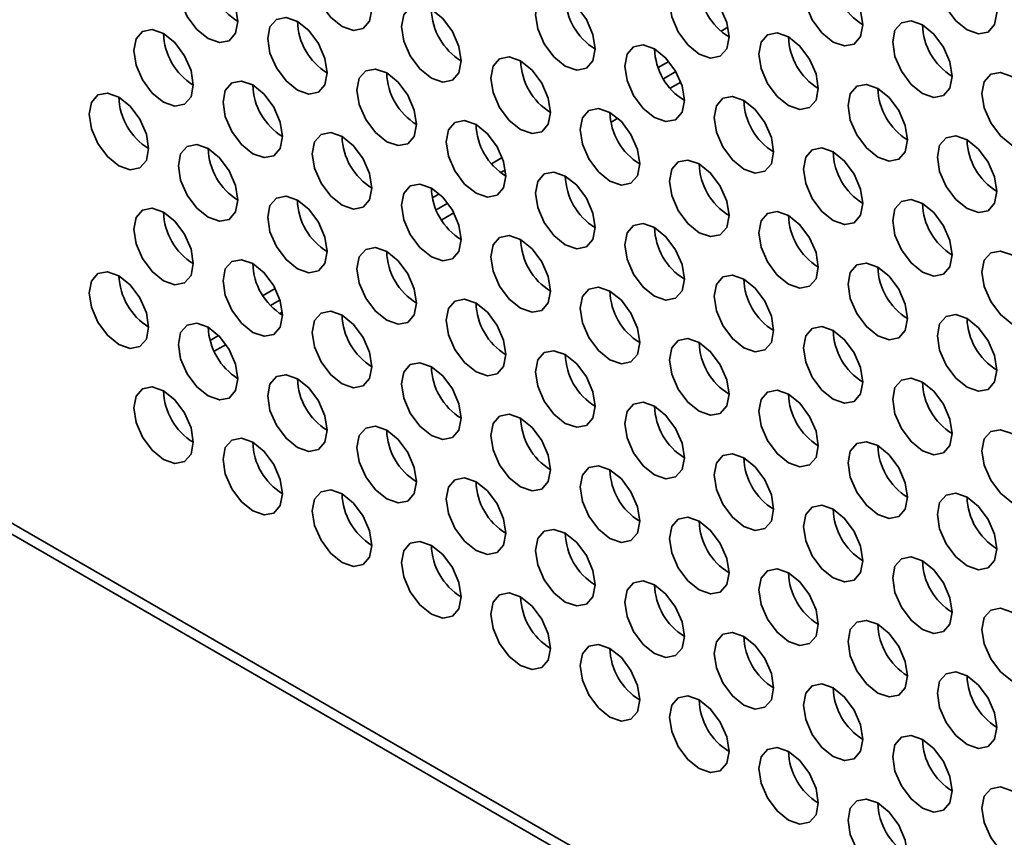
# Model space of a CAD drawing. Header units: millimetres. Extents: x 2 to 1120, y -2 to 861.
# Tile 124 of 226: x 750.44 to 758.23, y 627.9 to 634.38. Entities that reach past the tile are written whole.
import ezdxf

# ---------------------------------------------------------------- set-up
doc = ezdxf.new("R2010")
doc.units = ezdxf.units.MM

msp = doc.modelspace()

# ---------------------------------------------------------------- linework, layer by layer
at = {"color": 8, "linetype": 'Continuous', "lineweight": 35}
for p, q in [((756.0456, 634.3149), (755.9922, 634.2841)), ((755.5779, 634.0449), (755.4936, 633.9962)), ((754.2576, 633.2827), (754.1737, 633.2343)), ((753.7596, 632.9952), (753.7053, 632.9639)), ((752.4608, 632.2454), (752.364, 632.1895)), ((751.9293, 631.9386), (751.929, 631.9384))]:
    msp.add_line(p, q, dxfattribs=at)
at = {"color": 7, "linetype": 'Continuous', "lineweight": 35}
for p, q in [((755.5357, 633.9078), (755.6333, 633.9641)), ((755.5881, 633.833), (755.6719, 633.8813)), ((755.1196, 633.5625), (755.174, 633.5939)), ((754.2463, 633.1634), (754.2827, 633.1844)), ((753.7358, 632.8687), (753.8267, 632.9212)), ((753.7784, 632.7882), (753.8751, 632.8441)), ((753.3432, 632.537), (753.3438, 632.5374)), ((752.4239, 632.1113), (752.4986, 632.1545)), ((752.4962, 632.048), (752.5172, 632.0602)), ((751.9441, 631.8344), (752.0119, 631.8735)), ((751.9763, 631.7479), (752.0707, 631.8024)), ((786.5261, 609.4286), (749.92, 630.5609)), ((750.0434, 630.5777), (786.5261, 609.5167))]:
    msp.add_line(p, q, dxfattribs=at)
at = {"color": 7, "linetype": 'Continuous', "lineweight": 35, "flags": 128}
for points in [[(753.2254, 634.4566), (753.2074, 634.5711), (753.1564, 634.6889), (753.0799, 634.792), (752.9897, 634.8648), (752.8995, 634.8962), (752.823, 634.8813), (752.7719, 634.8225), (752.754, 634.7287), (752.7719, 634.6142), (752.823, 634.4964), (752.8995, 634.3933), (752.9897, 634.3205), (753.0799, 634.2891), (753.1564, 634.304), (753.2074, 634.3628), (753.2254, 634.4566)], [(752.1647, 634.3612), (752.1468, 634.4757), (752.0957, 634.5935), (752.0192, 634.6967), (751.929, 634.7695), (751.8388, 634.8008), (751.7624, 634.786), (751.7113, 634.7271), (751.6933, 634.6333), (751.7113, 634.5188), (751.7624, 634.401), (751.8388, 634.2979), (751.929, 634.2251), (752.0192, 634.1937), (752.0957, 634.2086), (752.1468, 634.2674), (752.1647, 634.3612)], [(758.1751, 634.4298), (758.1572, 634.5443), (758.1061, 634.6621), (758.0296, 634.7653), (757.9394, 634.8381), (757.8492, 634.8694), (757.7728, 634.8546), (757.7217, 634.7958), (757.7037, 634.702), (757.7217, 634.5874), (757.7728, 634.4696), (757.8492, 634.3665), (757.9394, 634.2937), (758.0296, 634.2624), (758.1061, 634.2772), (758.1572, 634.336), (758.1751, 634.4298)], [(757.1145, 634.3345), (757.0965, 634.449), (757.0454, 634.5668), (756.969, 634.6699), (756.8788, 634.7427), (756.7886, 634.7741), (756.7121, 634.7592), (756.661, 634.7004), (756.6431, 634.6066), (756.661, 634.4921), (756.7121, 634.3743), (756.7886, 634.2711), (756.8788, 634.1983), (756.969, 634.167), (757.0454, 634.1819), (757.0965, 634.2407), (757.1145, 634.3345)], [(756.0538, 634.2391), (756.0359, 634.3536), (755.9848, 634.4714), (755.9083, 634.5746), (755.8181, 634.6473), (755.7279, 634.6787), (755.6514, 634.6638), (755.6004, 634.605), (755.5824, 634.5112), (755.6004, 634.3967), (755.6514, 634.2789), (755.7279, 634.1758), (755.8181, 634.103), (755.9083, 634.0716), (755.9848, 634.0865), (756.0359, 634.1453), (756.0538, 634.2391)], [(754.9932, 634.1437), (754.9752, 634.2582), (754.9241, 634.376), (754.8477, 634.4792), (754.7575, 634.552), (754.6673, 634.5833), (754.5908, 634.5685), (754.5397, 634.5097), (754.5217, 634.4159), (754.5397, 634.3014), (754.5908, 634.1836), (754.6673, 634.0804), (754.7575, 634.0076), (754.8477, 633.9763), (754.9241, 633.9911), (754.9752, 634.0499), (754.9932, 634.1437)], [(753.9325, 634.0484), (753.9146, 634.1629), (753.8635, 634.2807), (753.787, 634.3838), (753.6968, 634.4566), (753.6066, 634.488), (753.5301, 634.4731), (753.479, 634.4143), (753.4611, 634.3205), (753.479, 634.206), (753.5301, 634.0882), (753.6066, 633.985), (753.6968, 633.9123), (753.787, 633.8809), (753.8635, 633.8958), (753.9146, 633.9546), (753.9325, 634.0484)], [(752.8718, 633.953), (752.8539, 634.0675), (752.8028, 634.1853), (752.7263, 634.2885), (752.6361, 634.3613), (752.5459, 634.3926), (752.4695, 634.3778), (752.4184, 634.3189), (752.4004, 634.2251), (752.4184, 634.1106), (752.4695, 633.9928), (752.5459, 633.8897), (752.6361, 633.8169), (752.7263, 633.7855), (752.8028, 633.8004), (752.8539, 633.8592), (752.8718, 633.953)], [(757.8216, 633.9263), (757.8036, 634.0408), (757.7525, 634.1586), (757.6761, 634.2617), (757.5859, 634.3345), (757.4957, 634.3659), (757.4192, 634.351), (757.3681, 634.2922), (757.3502, 634.1984), (757.3681, 634.0839), (757.4192, 633.9661), (757.4957, 633.8629), (757.5859, 633.7901), (757.6761, 633.7588), (757.7525, 633.7736), (757.8036, 633.8325), (757.8216, 633.9263)], [(751.8112, 633.8576), (751.7932, 633.9722), (751.7421, 634.09), (751.6657, 634.1931), (751.5755, 634.2659), (751.4853, 634.2972), (751.4088, 634.2824), (751.3577, 634.2236), (751.3398, 634.1298), (751.3577, 634.0153), (751.4088, 633.8975), (751.4853, 633.7943), (751.5755, 633.7215), (751.6657, 633.6902), (751.7421, 633.705), (751.7932, 633.7638), (751.8112, 633.8576)], [(756.7609, 633.8309), (756.743, 633.9454), (756.6919, 634.0632), (756.6154, 634.1664), (756.5252, 634.2391), (756.435, 634.2705), (756.3586, 634.2556), (756.3075, 634.1968), (756.2895, 634.103), (756.3075, 633.9885), (756.3586, 633.8707), (756.435, 633.7676), (756.5252, 633.6948), (756.6154, 633.6634), (756.6919, 633.6783), (756.743, 633.7371), (756.7609, 633.8309)], [(755.7003, 633.7355), (755.6823, 633.85), (755.6312, 633.9678), (755.5548, 634.071), (755.4646, 634.1438), (755.3744, 634.1751), (755.2979, 634.1603), (755.2468, 634.1015), (755.2289, 634.0077), (755.2468, 633.8931), (755.2979, 633.7754), (755.3744, 633.6722), (755.4646, 633.5994), (755.5548, 633.5681), (755.6312, 633.5829), (755.6823, 633.6417), (755.7003, 633.7355)], [(754.6396, 633.6402), (754.6217, 633.7547), (754.5706, 633.8725), (754.4941, 633.9756), (754.4039, 634.0484), (754.3137, 634.0798), (754.2372, 634.0649), (754.1861, 634.0061), (754.1682, 633.9123), (754.1861, 633.7978), (754.2372, 633.68), (754.3137, 633.5768), (754.4039, 633.5041), (754.4941, 633.4727), (754.5706, 633.4876), (754.6217, 633.5464), (754.6396, 633.6402)], [(753.5789, 633.5448), (753.561, 633.6593), (753.5099, 633.7771), (753.4334, 633.8803), (753.3432, 633.9531), (753.253, 633.9844), (753.1766, 633.9695), (753.1255, 633.9107), (753.1075, 633.8169), (753.1255, 633.7024), (753.1766, 633.5846), (753.253, 633.4815), (753.3432, 633.4087), (753.4334, 633.3773), (753.5099, 633.3922), (753.561, 633.451), (753.5789, 633.5448)], [(758.5287, 633.5181), (758.5107, 633.6326), (758.4597, 633.7504), (758.3832, 633.8535), (758.293, 633.9263), (758.2028, 633.9577), (758.1263, 633.9428), (758.0752, 633.884), (758.0573, 633.7902), (758.0752, 633.6757), (758.1263, 633.5579), (758.2028, 633.4547), (758.293, 633.3819), (758.3832, 633.3506), (758.4597, 633.3654), (758.5107, 633.4242), (758.5287, 633.5181)], [(752.5183, 633.4494), (752.5003, 633.564), (752.4492, 633.6818), (752.3728, 633.7849), (752.2826, 633.8577), (752.1924, 633.889), (752.1159, 633.8742), (752.0648, 633.8154), (752.0469, 633.7216), (752.0648, 633.6071), (752.1159, 633.4893), (752.1924, 633.3861), (752.2826, 633.3133), (752.3728, 633.282), (752.4492, 633.2968), (752.5003, 633.3556), (752.5183, 633.4494)], [(757.468, 633.4227), (757.4501, 633.5372), (757.399, 633.655), (757.3225, 633.7581), (757.2323, 633.8309), (757.1421, 633.8623), (757.0657, 633.8474), (757.0146, 633.7886), (756.9966, 633.6948), (757.0146, 633.5803), (757.0657, 633.4625), (757.1421, 633.3594), (757.2323, 633.2866), (757.3225, 633.2552), (757.399, 633.2701), (757.4501, 633.3289), (757.468, 633.4227)], [(751.4576, 633.3541), (751.4397, 633.4686), (751.3886, 633.5864), (751.3121, 633.6895), (751.2219, 633.7623), (751.1317, 633.7937), (751.0553, 633.7788), (751.0042, 633.72), (750.9862, 633.6262), (751.0042, 633.5117), (751.0553, 633.3939), (751.1317, 633.2908), (751.2219, 633.218), (751.3121, 633.1866), (751.3886, 633.2015), (751.4397, 633.2603), (751.4576, 633.3541)], [(756.4074, 633.3273), (756.3894, 633.4418), (756.3383, 633.5596), (756.2619, 633.6628), (756.1717, 633.7356), (756.0815, 633.7669), (756.005, 633.7521), (755.9539, 633.6933), (755.936, 633.5995), (755.9539, 633.4849), (756.005, 633.3671), (756.0815, 633.264), (756.1717, 633.1912), (756.2619, 633.1599), (756.3383, 633.1747), (756.3894, 633.2335), (756.4074, 633.3273)], [(755.3467, 633.232), (755.3288, 633.3465), (755.2777, 633.4643), (755.2012, 633.5674), (755.111, 633.6402), (755.0208, 633.6716), (754.9443, 633.6567), (754.8932, 633.5979), (754.8753, 633.5041), (754.8932, 633.3896), (754.9443, 633.2718), (755.0208, 633.1686), (755.111, 633.0959), (755.2012, 633.0645), (755.2777, 633.0794), (755.3288, 633.1382), (755.3467, 633.232)], [(754.286, 633.1366), (754.2681, 633.2511), (754.217, 633.3689), (754.1405, 633.4721), (754.0503, 633.5448), (753.9601, 633.5762), (753.8837, 633.5613), (753.8326, 633.5025), (753.8146, 633.4087), (753.8326, 633.2942), (753.8837, 633.1764), (753.9601, 633.0733), (754.0503, 633.0005), (754.1405, 632.9691), (754.217, 632.984), (754.2681, 633.0428), (754.286, 633.1366)], [(753.2254, 633.0412), (753.2074, 633.1558), (753.1564, 633.2736), (753.0799, 633.3767), (752.9897, 633.4495), (752.8995, 633.4808), (752.823, 633.466), (752.7719, 633.4072), (752.754, 633.3134), (752.7719, 633.1989), (752.823, 633.0811), (752.8995, 632.9779), (752.9897, 632.9051), (753.0799, 632.8738), (753.1564, 632.8886), (753.2074, 632.9474), (753.2254, 633.0412)], [(758.1751, 633.0145), (758.1572, 633.129), (758.1061, 633.2468), (758.0296, 633.3499), (757.9394, 633.4227), (757.8492, 633.4541), (757.7728, 633.4392), (757.7217, 633.3804), (757.7037, 633.2866), (757.7217, 633.1721), (757.7728, 633.0543), (757.8492, 632.9512), (757.9394, 632.8784), (758.0296, 632.847), (758.1061, 632.8619), (758.1572, 632.9207), (758.1751, 633.0145)], [(752.1647, 632.9459), (752.1468, 633.0604), (752.0957, 633.1782), (752.0192, 633.2813), (751.929, 633.3541), (751.8388, 633.3855), (751.7624, 633.3706), (751.7113, 633.3118), (751.6933, 633.218), (751.7113, 633.1035), (751.7624, 632.9857), (751.8388, 632.8826), (751.929, 632.8098), (752.0192, 632.7784), (752.0957, 632.7933), (752.1468, 632.8521), (752.1647, 632.9459)], [(757.1145, 632.9191), (757.0965, 633.0336), (757.0454, 633.1514), (756.969, 633.2546), (756.8788, 633.3274), (756.7886, 633.3587), (756.7121, 633.3439), (756.661, 633.2851), (756.6431, 633.1913), (756.661, 633.0767), (756.7121, 632.9589), (756.7886, 632.8558), (756.8788, 632.783), (756.969, 632.7517), (757.0454, 632.7665), (757.0965, 632.8253), (757.1145, 632.9191)], [(756.0538, 632.8238), (756.0359, 632.9383), (755.9848, 633.0561), (755.9083, 633.1592), (755.8181, 633.232), (755.7279, 633.2634), (755.6514, 633.2485), (755.6004, 633.1897), (755.5824, 633.0959), (755.6004, 632.9814), (755.6514, 632.8636), (755.7279, 632.7604), (755.8181, 632.6876), (755.9083, 632.6563), (755.9848, 632.6712), (756.0359, 632.73), (756.0538, 632.8238)], [(754.9932, 632.7284), (754.9752, 632.8429), (754.9241, 632.9607), (754.8477, 633.0639), (754.7575, 633.1366), (754.6673, 633.168), (754.5908, 633.1531), (754.5397, 633.0943), (754.5217, 633.0005), (754.5397, 632.886), (754.5908, 632.7682), (754.6673, 632.6651), (754.7575, 632.5923), (754.8477, 632.5609), (754.9241, 632.5758), (754.9752, 632.6346), (754.9932, 632.7284)], [(753.9325, 632.633), (753.9146, 632.7475), (753.8635, 632.8653), (753.787, 632.9685), (753.6968, 633.0413), (753.6066, 633.0726), (753.5301, 633.0578), (753.479, 632.999), (753.4611, 632.9052), (753.479, 632.7907), (753.5301, 632.6729), (753.6066, 632.5697), (753.6968, 632.4969), (753.787, 632.4656), (753.8635, 632.4804), (753.9146, 632.5392), (753.9325, 632.633)], [(752.8718, 632.5377), (752.8539, 632.6522), (752.8028, 632.77), (752.7263, 632.8731), (752.6361, 632.9459), (752.5459, 632.9773), (752.4695, 632.9624), (752.4184, 632.9036), (752.4004, 632.8098), (752.4184, 632.6953), (752.4695, 632.5775), (752.5459, 632.4743), (752.6361, 632.4016), (752.7263, 632.3702), (752.8028, 632.3851), (752.8539, 632.4439), (752.8718, 632.5377)], [(757.8216, 632.5109), (757.8036, 632.6254), (757.7525, 632.7432), (757.6761, 632.8464), (757.5859, 632.9192), (757.4957, 632.9505), (757.4192, 632.9357), (757.3681, 632.8769), (757.3502, 632.7831), (757.3681, 632.6685), (757.4192, 632.5507), (757.4957, 632.4476), (757.5859, 632.3748), (757.6761, 632.3435), (757.7525, 632.3583), (757.8036, 632.4171), (757.8216, 632.5109)], [(751.8112, 632.4423), (751.7932, 632.5568), (751.7421, 632.6746), (751.6657, 632.7778), (751.5755, 632.8506), (751.4853, 632.8819), (751.4088, 632.8671), (751.3577, 632.8082), (751.3398, 632.7144), (751.3577, 632.5999), (751.4088, 632.4821), (751.4853, 632.379), (751.5755, 632.3062), (751.6657, 632.2748), (751.7421, 632.2897), (751.7932, 632.3485), (751.8112, 632.4423)], [(756.7609, 632.4156), (756.743, 632.5301), (756.6919, 632.6479), (756.6154, 632.751), (756.5252, 632.8238), (756.435, 632.8552), (756.3586, 632.8403), (756.3075, 632.7815), (756.2895, 632.6877), (756.3075, 632.5732), (756.3586, 632.4554), (756.435, 632.3522), (756.5252, 632.2794), (756.6154, 632.2481), (756.6919, 632.2629), (756.743, 632.3218), (756.7609, 632.4156)], [(755.7003, 632.3202), (755.6823, 632.4347), (755.6312, 632.5525), (755.5548, 632.6557), (755.4646, 632.7284), (755.3744, 632.7598), (755.2979, 632.7449), (755.2468, 632.6861), (755.2289, 632.5923), (755.2468, 632.4778), (755.2979, 632.36), (755.3744, 632.2569), (755.4646, 632.1841), (755.5548, 632.1527), (755.6312, 632.1676), (755.6823, 632.2264), (755.7003, 632.3202)], [(754.6396, 632.2248), (754.6217, 632.3393), (754.5706, 632.4571), (754.4941, 632.5603), (754.4039, 632.6331), (754.3137, 632.6644), (754.2372, 632.6496), (754.1861, 632.5908), (754.1682, 632.497), (754.1861, 632.3824), (754.2372, 632.2647), (754.3137, 632.1615), (754.4039, 632.0887), (754.4941, 632.0574), (754.5706, 632.0722), (754.6217, 632.131), (754.6396, 632.2248)], [(753.5789, 632.1295), (753.561, 632.244), (753.5099, 632.3618), (753.4334, 632.4649), (753.3432, 632.5377), (753.253, 632.5691), (753.1766, 632.5542), (753.1255, 632.4954), (753.1075, 632.4016), (753.1255, 632.2871), (753.1766, 632.1693), (753.253, 632.0661), (753.3432, 631.9934), (753.4334, 631.962), (753.5099, 631.9769), (753.561, 632.0357), (753.5789, 632.1295)], [(758.5287, 632.1027), (758.5107, 632.2172), (758.4597, 632.335), (758.3832, 632.4382), (758.293, 632.511), (758.2028, 632.5423), (758.1263, 632.5275), (758.0752, 632.4687), (758.0573, 632.3748), (758.0752, 632.2603), (758.1263, 632.1425), (758.2028, 632.0394), (758.293, 631.9666), (758.3832, 631.9352), (758.4597, 631.9501), (758.5107, 632.0089), (758.5287, 632.1027)], [(752.5183, 632.0341), (752.5003, 632.1486), (752.4492, 632.2664), (752.3728, 632.3696), (752.2826, 632.4424), (752.1924, 632.4737), (752.1159, 632.4588), (752.0648, 632.4), (752.0469, 632.3062), (752.0648, 632.1917), (752.1159, 632.0739), (752.1924, 631.9708), (752.2826, 631.898), (752.3728, 631.8666), (752.4492, 631.8815), (752.5003, 631.9403), (752.5183, 632.0341)], [(757.468, 632.0074), (757.4501, 632.1219), (757.399, 632.2397), (757.3225, 632.3428), (757.2323, 632.4156), (757.1421, 632.447), (757.0657, 632.4321), (757.0146, 632.3733), (756.9966, 632.2795), (757.0146, 632.165), (757.0657, 632.0472), (757.1421, 631.944), (757.2323, 631.8712), (757.3225, 631.8399), (757.399, 631.8547), (757.4501, 631.9135), (757.468, 632.0074)], [(751.4576, 631.9387), (751.4397, 632.0533), (751.3886, 632.1711), (751.3121, 632.2742), (751.2219, 632.347), (751.1317, 632.3783), (751.0553, 632.3635), (751.0042, 632.3047), (750.9862, 632.2109), (751.0042, 632.0964), (751.0553, 631.9786), (751.1317, 631.8754), (751.2219, 631.8026), (751.3121, 631.7713), (751.3886, 631.7861), (751.4397, 631.8449), (751.4576, 631.9387)], [(756.4074, 631.912), (756.3894, 632.0265), (756.3383, 632.1443), (756.2619, 632.2474), (756.1717, 632.3202), (756.0815, 632.3516), (756.005, 632.3367), (755.9539, 632.2779), (755.936, 632.1841), (755.9539, 632.0696), (756.005, 631.9518), (756.0815, 631.8487), (756.1717, 631.7759), (756.2619, 631.7445), (756.3383, 631.7594), (756.3894, 631.8182), (756.4074, 631.912)], [(755.3467, 631.8166), (755.3288, 631.9311), (755.2777, 632.0489), (755.2012, 632.1521), (755.111, 632.2249), (755.0208, 632.2562), (754.9443, 632.2414), (754.8932, 632.1826), (754.8753, 632.0888), (754.8932, 631.9742), (754.9443, 631.8564), (755.0208, 631.7533), (755.111, 631.6805), (755.2012, 631.6492), (755.2777, 631.664), (755.3288, 631.7228), (755.3467, 631.8166)], [(754.286, 631.7213), (754.2681, 631.8358), (754.217, 631.9536), (754.1405, 632.0567), (754.0503, 632.1295), (753.9601, 632.1609), (753.8837, 632.146), (753.8326, 632.0872), (753.8146, 631.9934), (753.8326, 631.8789), (753.8837, 631.7611), (753.9601, 631.6579), (754.0503, 631.5852), (754.1405, 631.5538), (754.217, 631.5687), (754.2681, 631.6275), (754.286, 631.7213)], [(753.2254, 631.6259), (753.2074, 631.7404), (753.1564, 631.8582), (753.0799, 631.9614), (752.9897, 632.0341), (752.8995, 632.0655), (752.823, 632.0506), (752.7719, 631.9918), (752.754, 631.898), (752.7719, 631.7835), (752.823, 631.6657), (752.8995, 631.5626), (752.9897, 631.4898), (753.0799, 631.4584), (753.1564, 631.4733), (753.2074, 631.5321), (753.2254, 631.6259)], [(758.1751, 631.5991), (758.1572, 631.7137), (758.1061, 631.8315), (758.0296, 631.9346), (757.9394, 632.0074), (757.8492, 632.0387), (757.7728, 632.0239), (757.7217, 631.9651), (757.7037, 631.8713), (757.7217, 631.7568), (757.7728, 631.639), (757.8492, 631.5358), (757.9394, 631.463), (758.0296, 631.4317), (758.1061, 631.4465), (758.1572, 631.5053), (758.1751, 631.5991)], [(752.1647, 631.5305), (752.1468, 631.6451), (752.0957, 631.7629), (752.0192, 631.866), (751.929, 631.9388), (751.8388, 631.9701), (751.7624, 631.9553), (751.7113, 631.8965), (751.6933, 631.8027), (751.7113, 631.6882), (751.7624, 631.5704), (751.8388, 631.4672), (751.929, 631.3944), (752.0192, 631.3631), (752.0957, 631.3779), (752.1468, 631.4367), (752.1647, 631.5305)], [(757.1145, 631.5038), (757.0965, 631.6183), (757.0454, 631.7361), (756.969, 631.8392), (756.8788, 631.912), (756.7886, 631.9434), (756.7121, 631.9285), (756.661, 631.8697), (756.6431, 631.7759), (756.661, 631.6614), (756.7121, 631.5436), (756.7886, 631.4405), (756.8788, 631.3677), (756.969, 631.3363), (757.0454, 631.3512), (757.0965, 631.41), (757.1145, 631.5038)], [(756.0538, 631.4084), (756.0359, 631.5229), (755.9848, 631.6407), (755.9083, 631.7439), (755.8181, 631.8167), (755.7279, 631.848), (755.6514, 631.8332), (755.6004, 631.7744), (755.5824, 631.6806), (755.6004, 631.566), (755.6514, 631.4482), (755.7279, 631.3451), (755.8181, 631.2723), (755.9083, 631.241), (755.9848, 631.2558), (756.0359, 631.3146), (756.0538, 631.4084)], [(754.9932, 631.3131), (754.9752, 631.4276), (754.9241, 631.5454), (754.8477, 631.6485), (754.7575, 631.7213), (754.6673, 631.7527), (754.5908, 631.7378), (754.5397, 631.679), (754.5217, 631.5852), (754.5397, 631.4707), (754.5908, 631.3529), (754.6673, 631.2497), (754.7575, 631.1769), (754.8477, 631.1456), (754.9241, 631.1605), (754.9752, 631.2193), (754.9932, 631.3131)], [(753.9325, 631.2177), (753.9146, 631.3322), (753.8635, 631.45), (753.787, 631.5532), (753.6968, 631.6259), (753.6066, 631.6573), (753.5301, 631.6424), (753.479, 631.5836), (753.4611, 631.4898), (753.479, 631.3753), (753.5301, 631.2575), (753.6066, 631.1544), (753.6968, 631.0816), (753.787, 631.0502), (753.8635, 631.0651), (753.9146, 631.1239), (753.9325, 631.2177)], [(752.8718, 631.1223), (752.8539, 631.2368), (752.8028, 631.3546), (752.7263, 631.4578), (752.6361, 631.5306), (752.5459, 631.5619), (752.4695, 631.5471), (752.4184, 631.4883), (752.4004, 631.3945), (752.4184, 631.28), (752.4695, 631.1622), (752.5459, 631.059), (752.6361, 630.9862), (752.7263, 630.9549), (752.8028, 630.9697), (752.8539, 631.0285), (752.8718, 631.1223)], [(757.8216, 631.0956), (757.8036, 631.2101), (757.7525, 631.3279), (757.6761, 631.431), (757.5859, 631.5038), (757.4957, 631.5352), (757.4192, 631.5203), (757.3681, 631.4615), (757.3502, 631.3677), (757.3681, 631.2532), (757.4192, 631.1354), (757.4957, 631.0323), (757.5859, 630.9595), (757.6761, 630.9281), (757.7525, 630.943), (757.8036, 631.0018), (757.8216, 631.0956)], [(751.8112, 631.027), (751.7932, 631.1415), (751.7421, 631.2593), (751.6657, 631.3624), (751.5755, 631.4352), (751.4853, 631.4666), (751.4088, 631.4517), (751.3577, 631.3929), (751.3398, 631.2991), (751.3577, 631.1846), (751.4088, 631.0668), (751.4853, 630.9636), (751.5755, 630.8909), (751.6657, 630.8595), (751.7421, 630.8744), (751.7932, 630.9332), (751.8112, 631.027)], [(756.7609, 631.0002), (756.743, 631.1147), (756.6919, 631.2325), (756.6154, 631.3357), (756.5252, 631.4085), (756.435, 631.4398), (756.3586, 631.425), (756.3075, 631.3662), (756.2895, 631.2724), (756.3075, 631.1578), (756.3586, 631.04), (756.435, 630.9369), (756.5252, 630.8641), (756.6154, 630.8328), (756.6919, 630.8476), (756.743, 630.9064), (756.7609, 631.0002)], [(755.7003, 630.9049), (755.6823, 631.0194), (755.6312, 631.1372), (755.5548, 631.2403), (755.4646, 631.3131), (755.3744, 631.3445), (755.2979, 631.3296), (755.2468, 631.2708), (755.2289, 631.177), (755.2468, 631.0625), (755.2979, 630.9447), (755.3744, 630.8415), (755.4646, 630.7687), (755.5548, 630.7374), (755.6312, 630.7522), (755.6823, 630.8111), (755.7003, 630.9049)], [(754.6396, 630.8095), (754.6217, 630.924), (754.5706, 631.0418), (754.4941, 631.145), (754.4039, 631.2177), (754.3137, 631.2491), (754.2372, 631.2342), (754.1861, 631.1754), (754.1682, 631.0816), (754.1861, 630.9671), (754.2372, 630.8493), (754.3137, 630.7462), (754.4039, 630.6734), (754.4941, 630.642), (754.5706, 630.6569), (754.6217, 630.7157), (754.6396, 630.8095)], [(753.5789, 630.7141), (753.561, 630.8286), (753.5099, 630.9464), (753.4334, 631.0496), (753.3432, 631.1224), (753.253, 631.1537), (753.1766, 631.1389), (753.1255, 631.0801), (753.1075, 630.9863), (753.1255, 630.8717), (753.1766, 630.754), (753.253, 630.6508), (753.3432, 630.578), (753.4334, 630.5467), (753.5099, 630.5615), (753.561, 630.6203), (753.5789, 630.7141)], [(752.5183, 630.6188), (752.5003, 630.7333), (752.4492, 630.8511), (752.3728, 630.9542), (752.2826, 631.027), (752.1924, 631.0584), (752.1159, 631.0435), (752.0648, 630.9847), (752.0469, 630.8909), (752.0648, 630.7764), (752.1159, 630.6586), (752.1924, 630.5554), (752.2826, 630.4827), (752.3728, 630.4513), (752.4492, 630.4662), (752.5003, 630.525), (752.5183, 630.6188)], [(758.5287, 630.6874), (758.5107, 630.8019), (758.4597, 630.9197), (758.3832, 631.0228), (758.293, 631.0956), (758.2028, 631.127), (758.1263, 631.1121), (758.0752, 631.0533), (758.0573, 630.9595), (758.0752, 630.845), (758.1263, 630.7272), (758.2028, 630.6241), (758.293, 630.5513), (758.3832, 630.5199), (758.4597, 630.5348), (758.5107, 630.5936), (758.5287, 630.6874)], [(757.468, 630.592), (757.4501, 630.7065), (757.399, 630.8243), (757.3225, 630.9275), (757.2323, 631.0003), (757.1421, 631.0316), (757.0657, 631.0168), (757.0146, 630.958), (756.9966, 630.8641), (757.0146, 630.7496), (757.0657, 630.6318), (757.1421, 630.5287), (757.2323, 630.4559), (757.3225, 630.4245), (757.399, 630.4394), (757.4501, 630.4982), (757.468, 630.592)], [(756.4074, 630.4967), (756.3894, 630.6112), (756.3383, 630.729), (756.2619, 630.8321), (756.1717, 630.9049), (756.0815, 630.9363), (756.005, 630.9214), (755.9539, 630.8626), (755.936, 630.7688), (755.9539, 630.6543), (756.005, 630.5365), (756.0815, 630.4333), (756.1717, 630.3605), (756.2619, 630.3292), (756.3383, 630.344), (756.3894, 630.4028), (756.4074, 630.4967)], [(755.3467, 630.4013), (755.3288, 630.5158), (755.2777, 630.6336), (755.2012, 630.7367), (755.111, 630.8095), (755.0208, 630.8409), (754.9443, 630.826), (754.8932, 630.7672), (754.8753, 630.6734), (754.8932, 630.5589), (754.9443, 630.4411), (755.0208, 630.338), (755.111, 630.2652), (755.2012, 630.2338), (755.2777, 630.2487), (755.3288, 630.3075), (755.3467, 630.4013)], [(754.286, 630.3059), (754.2681, 630.4204), (754.217, 630.5382), (754.1405, 630.6414), (754.0503, 630.7142), (753.9601, 630.7455), (753.8837, 630.7307), (753.8326, 630.6719), (753.8146, 630.5781), (753.8326, 630.4635), (753.8837, 630.3457), (753.9601, 630.2426), (754.0503, 630.1698), (754.1405, 630.1385), (754.217, 630.1533), (754.2681, 630.2121), (754.286, 630.3059)], [(753.2254, 630.2106), (753.2074, 630.3251), (753.1564, 630.4429), (753.0799, 630.546), (752.9897, 630.6188), (752.8995, 630.6502), (752.823, 630.6353), (752.7719, 630.5765), (752.754, 630.4827), (752.7719, 630.3682), (752.823, 630.2504), (752.8995, 630.1472), (752.9897, 630.0744), (753.0799, 630.0431), (753.1564, 630.058), (753.2074, 630.1168), (753.2254, 630.2106)], [(758.1751, 630.1838), (758.1572, 630.2983), (758.1061, 630.4161), (758.0296, 630.5193), (757.9394, 630.5921), (757.8492, 630.6234), (757.7728, 630.6086), (757.7217, 630.5497), (757.7037, 630.4559), (757.7217, 630.3414), (757.7728, 630.2236), (757.8492, 630.1205), (757.9394, 630.0477), (758.0296, 630.0163), (758.1061, 630.0312), (758.1572, 630.09), (758.1751, 630.1838)], [(757.1145, 630.0884), (757.0965, 630.203), (757.0454, 630.3208), (756.969, 630.4239), (756.8788, 630.4967), (756.7886, 630.528), (756.7121, 630.5132), (756.661, 630.4544), (756.6431, 630.3606), (756.661, 630.2461), (756.7121, 630.1283), (756.7886, 630.0251), (756.8788, 629.9523), (756.969, 629.921), (757.0454, 629.9358), (757.0965, 629.9946), (757.1145, 630.0884)], [(756.0538, 629.9931), (756.0359, 630.1076), (755.9848, 630.2254), (755.9083, 630.3285), (755.8181, 630.4013), (755.7279, 630.4327), (755.6514, 630.4178), (755.6004, 630.359), (755.5824, 630.2652), (755.6004, 630.1507), (755.6514, 630.0329), (755.7279, 629.9298), (755.8181, 629.857), (755.9083, 629.8256), (755.9848, 629.8405), (756.0359, 629.8993), (756.0538, 629.9931)], [(754.9932, 629.8977), (754.9752, 630.0122), (754.9241, 630.13), (754.8477, 630.2332), (754.7575, 630.306), (754.6673, 630.3373), (754.5908, 630.3225), (754.5397, 630.2637), (754.5217, 630.1699), (754.5397, 630.0553), (754.5908, 629.9375), (754.6673, 629.8344), (754.7575, 629.7616), (754.8477, 629.7303), (754.9241, 629.7451), (754.9752, 629.8039), (754.9932, 629.8977)], [(753.9325, 629.8024), (753.9146, 629.9169), (753.8635, 630.0347), (753.787, 630.1378), (753.6968, 630.2106), (753.6066, 630.242), (753.5301, 630.2271), (753.479, 630.1683), (753.4611, 630.0745), (753.479, 629.96), (753.5301, 629.8422), (753.6066, 629.739), (753.6968, 629.6662), (753.787, 629.6349), (753.8635, 629.6498), (753.9146, 629.7086), (753.9325, 629.8024)], [(757.8216, 629.6802), (757.8036, 629.7948), (757.7525, 629.9126), (757.6761, 630.0157), (757.5859, 630.0885), (757.4957, 630.1198), (757.4192, 630.105), (757.3681, 630.0462), (757.3502, 629.9524), (757.3681, 629.8379), (757.4192, 629.7201), (757.4957, 629.6169), (757.5859, 629.5441), (757.6761, 629.5128), (757.7525, 629.5276), (757.8036, 629.5864), (757.8216, 629.6802)], [(756.7609, 629.5849), (756.743, 629.6994), (756.6919, 629.8172), (756.6154, 629.9203), (756.5252, 629.9931), (756.435, 630.0245), (756.3586, 630.0096), (756.3075, 629.9508), (756.2895, 629.857), (756.3075, 629.7425), (756.3586, 629.6247), (756.435, 629.5216), (756.5252, 629.4488), (756.6154, 629.4174), (756.6919, 629.4323), (756.743, 629.4911), (756.7609, 629.5849)], [(755.7003, 629.4895), (755.6823, 629.604), (755.6312, 629.7218), (755.5548, 629.825), (755.4646, 629.8978), (755.3744, 629.9291), (755.2979, 629.9143), (755.2468, 629.8555), (755.2289, 629.7617), (755.2468, 629.6471), (755.2979, 629.5293), (755.3744, 629.4262), (755.4646, 629.3534), (755.5548, 629.3221), (755.6312, 629.3369), (755.6823, 629.3957), (755.7003, 629.4895)], [(754.6396, 629.3942), (754.6217, 629.5087), (754.5706, 629.6265), (754.4941, 629.7296), (754.4039, 629.8024), (754.3137, 629.8338), (754.2372, 629.8189), (754.1861, 629.7601), (754.1682, 629.6663), (754.1861, 629.5518), (754.2372, 629.434), (754.3137, 629.3308), (754.4039, 629.258), (754.4941, 629.2267), (754.5706, 629.2415), (754.6217, 629.3004), (754.6396, 629.3942)], [(758.5287, 629.272), (758.5107, 629.3866), (758.4597, 629.5044), (758.3832, 629.6075), (758.293, 629.6803), (758.2028, 629.7116), (758.1263, 629.6968), (758.0752, 629.638), (758.0573, 629.5442), (758.0752, 629.4297), (758.1263, 629.3119), (758.2028, 629.2087), (758.293, 629.1359), (758.3832, 629.1046), (758.4597, 629.1194), (758.5107, 629.1782), (758.5287, 629.272)], [(757.468, 629.1767), (757.4501, 629.2912), (757.399, 629.409), (757.3225, 629.5121), (757.2323, 629.5849), (757.1421, 629.6163), (757.0657, 629.6014), (757.0146, 629.5426), (756.9966, 629.4488), (757.0146, 629.3343), (757.0657, 629.2165), (757.1421, 629.1134), (757.2323, 629.0406), (757.3225, 629.0092), (757.399, 629.0241), (757.4501, 629.0829), (757.468, 629.1767)], [(756.4074, 629.0813), (756.3894, 629.1958), (756.3383, 629.3136), (756.2619, 629.4168), (756.1717, 629.4896), (756.0815, 629.5209), (756.005, 629.5061), (755.9539, 629.4473), (755.936, 629.3534), (755.9539, 629.2389), (756.005, 629.1211), (756.0815, 629.018), (756.1717, 628.9452), (756.2619, 628.9138), (756.3383, 628.9287), (756.3894, 628.9875), (756.4074, 629.0813)], [(755.3467, 628.986), (755.3288, 629.1005), (755.2777, 629.2183), (755.2012, 629.3214), (755.111, 629.3942), (755.0208, 629.4256), (754.9443, 629.4107), (754.8932, 629.3519), (754.8753, 629.2581), (754.8932, 629.1436), (754.9443, 629.0258), (755.0208, 628.9226), (755.111, 628.8498), (755.2012, 628.8185), (755.2777, 628.8333), (755.3288, 628.8921), (755.3467, 628.986)], [(758.1751, 628.7685), (758.1572, 628.883), (758.1061, 629.0008), (758.0296, 629.1039), (757.9394, 629.1767), (757.8492, 629.2081), (757.7728, 629.1932), (757.7217, 629.1344), (757.7037, 629.0406), (757.7217, 628.9261), (757.7728, 628.8083), (757.8492, 628.7051), (757.9394, 628.6324), (758.0296, 628.601), (758.1061, 628.6159), (758.1572, 628.6747), (758.1751, 628.7685)], [(757.1145, 628.6731), (757.0965, 628.7876), (757.0454, 628.9054), (756.969, 629.0086), (756.8788, 629.0814), (756.7886, 629.1127), (756.7121, 629.0979), (756.661, 629.039), (756.6431, 628.9452), (756.661, 628.8307), (756.7121, 628.7129), (756.7886, 628.6098), (756.8788, 628.537), (756.969, 628.5056), (757.0454, 628.5205), (757.0965, 628.5793), (757.1145, 628.6731)], [(756.0538, 628.5777), (756.0359, 628.6923), (755.9848, 628.8101), (755.9083, 628.9132), (755.8181, 628.986), (755.7279, 629.0173), (755.6514, 629.0025), (755.6004, 628.9437), (755.5824, 628.8499), (755.6004, 628.7354), (755.6514, 628.6176), (755.7279, 628.5144), (755.8181, 628.4416), (755.9083, 628.4103), (755.9848, 628.4251), (756.0359, 628.4839), (756.0538, 628.5777)], [(757.8216, 628.2649), (757.8036, 628.3794), (757.7525, 628.4972), (757.6761, 628.6004), (757.5859, 628.6732), (757.4957, 628.7045), (757.4192, 628.6896), (757.3681, 628.6308), (757.3502, 628.537), (757.3681, 628.4225), (757.4192, 628.3047), (757.4957, 628.2016), (757.5859, 628.1288), (757.6761, 628.0974), (757.7525, 628.1123), (757.8036, 628.1711), (757.8216, 628.2649)], [(756.7609, 628.1695), (756.743, 628.2841), (756.6919, 628.4019), (756.6154, 628.505), (756.5252, 628.5778), (756.435, 628.6091), (756.3586, 628.5943), (756.3075, 628.5355), (756.2895, 628.4417), (756.3075, 628.3272), (756.3586, 628.2094), (756.435, 628.1062), (756.5252, 628.0334), (756.6154, 628.0021), (756.6919, 628.0169), (756.743, 628.0757), (756.7609, 628.1695)], [(758.5287, 627.8567), (758.5107, 627.9712), (758.4597, 628.089), (758.3832, 628.1922), (758.293, 628.2649), (758.2028, 628.2963), (758.1263, 628.2814), (758.0752, 628.2226), (758.0573, 628.1288), (758.0752, 628.0143), (758.1263, 627.8965), (758.2028, 627.7934), (758.293, 627.7206), (758.3832, 627.6892), (758.4597, 627.7041), (758.5107, 627.7629), (758.5287, 627.8567)], [(757.468, 627.7613), (757.4501, 627.8759), (757.399, 627.9937), (757.3225, 628.0968), (757.2323, 628.1696), (757.1421, 628.2009), (757.0657, 628.1861), (757.0146, 628.1273), (756.9966, 628.0335), (757.0146, 627.919), (757.0657, 627.8012), (757.1421, 627.698), (757.2323, 627.6252), (757.3225, 627.5939), (757.399, 627.6087), (757.4501, 627.6675), (757.468, 627.7613)]]:
    msp.add_lwpolyline(points, dxfattribs=at)
at = {"color": 7, "linetype": 'Continuous', "lineweight": 35}
for centre, radius, start, end in [((752.4245, 634.7833), 0.4957, 181.60056, 238.39406), ((757.3742, 634.7566), 0.4957, 181.60056, 238.39406), ((756.3136, 634.6612), 0.4957, 181.60056, 238.39406), ((755.2529, 634.5658), 0.4957, 181.60056, 238.39406), ((754.1923, 634.4705), 0.4957, 181.60056, 238.39406), ((753.1316, 634.3751), 0.4957, 181.60056, 238.39406), ((758.0813, 634.3483), 0.4957, 181.60056, 238.39406), ((752.0709, 634.2797), 0.4957, 181.60056, 238.39406), ((757.0207, 634.253), 0.4957, 181.60056, 238.39406), ((755.96, 634.1576), 0.4957, 181.60056, 238.39406), ((754.8994, 634.0623), 0.4957, 181.60056, 238.39406), ((753.8387, 633.9669), 0.4957, 181.60056, 238.39406), ((752.778, 633.8715), 0.4957, 181.60056, 238.39406), ((757.7278, 633.8448), 0.4957, 181.60056, 238.39406), ((751.7174, 633.7762), 0.4957, 181.60056, 238.39406), ((756.6671, 633.7494), 0.4957, 181.60056, 238.39406), ((755.6065, 633.6541), 0.4957, 181.60056, 238.39406), ((754.5458, 633.5587), 0.4957, 181.60056, 238.39406), ((753.4851, 633.4633), 0.4957, 181.60056, 238.39406), ((758.4349, 633.4366), 0.4957, 181.60056, 238.39406), ((752.4245, 633.368), 0.4957, 181.60056, 238.39406), ((757.3742, 633.3412), 0.4957, 181.60056, 238.39406), ((756.3136, 633.2459), 0.4957, 181.60056, 238.39406), ((755.2529, 633.1505), 0.4957, 181.60056, 238.39406), ((754.1923, 633.0551), 0.4957, 181.60056, 238.39406), ((753.1237, 632.9552), 0.4876, 181.08975, 238.97054), ((752.0709, 632.8644), 0.4957, 181.60056, 238.39406), ((758.0813, 632.933), 0.4957, 181.60056, 238.39406), ((757.0207, 632.8376), 0.4957, 181.60056, 238.39406), ((755.96, 632.7423), 0.4957, 181.60056, 238.39406), ((754.8994, 632.6469), 0.4957, 181.60056, 238.39406), ((753.8387, 632.5516), 0.4957, 181.60056, 238.39406), ((752.778, 632.4562), 0.4957, 181.60056, 238.39406), ((757.7278, 632.4294), 0.4957, 181.60056, 238.39406), ((751.7337, 632.3703), 0.5123, 182.64557, 237.39206), ((756.6671, 632.3341), 0.4957, 181.60056, 238.39406), ((755.6065, 632.2387), 0.4957, 181.60056, 238.39406), ((754.5458, 632.1434), 0.4957, 181.60056, 238.39406), ((753.4851, 632.048), 0.4957, 181.60056, 238.39406), ((758.4349, 632.0212), 0.4957, 181.60056, 238.39406), ((752.4408, 631.9621), 0.5123, 182.64557, 237.39206), ((757.3742, 631.9259), 0.4957, 181.60056, 238.39406), ((756.3136, 631.8305), 0.4957, 181.60056, 238.39406), ((755.2529, 631.7352), 0.4957, 181.60056, 238.39406), ((754.1923, 631.6398), 0.4957, 181.60056, 238.39406), ((753.1316, 631.5444), 0.4957, 181.60056, 238.39406), ((758.0813, 631.5177), 0.4957, 181.60056, 238.39406), ((752.0709, 631.4491), 0.4957, 181.60056, 238.39406), ((757.0207, 631.4223), 0.4957, 181.60056, 238.39406), ((755.96, 631.3269), 0.4957, 181.60056, 238.39406), ((754.8994, 631.2316), 0.4957, 181.60056, 238.39406), ((753.8387, 631.1362), 0.4957, 181.60056, 238.39406), ((752.778, 631.0409), 0.4957, 181.60056, 238.39406), ((757.7278, 631.0141), 0.4957, 181.60056, 238.39406), ((756.6671, 630.9187), 0.4957, 181.60056, 238.39406), ((755.6065, 630.8234), 0.4957, 181.60056, 238.39406), ((754.5458, 630.728), 0.4957, 181.60056, 238.39406), ((753.4851, 630.6327), 0.4957, 181.60056, 238.39406), ((758.4349, 630.6059), 0.4957, 181.60056, 238.39406), ((757.3742, 630.5105), 0.4957, 181.60056, 238.39406), ((756.3136, 630.4152), 0.4957, 181.60056, 238.39406), ((755.2529, 630.3198), 0.4957, 181.60056, 238.39406), ((754.1923, 630.2245), 0.4957, 181.60056, 238.39406), ((758.0813, 630.1023), 0.4957, 181.60056, 238.39406), ((757.0207, 630.007), 0.4957, 181.60056, 238.39406), ((755.96, 629.9116), 0.4957, 181.60056, 238.39406), ((754.8994, 629.8162), 0.4957, 181.60056, 238.39406), ((757.7278, 629.5988), 0.4957, 181.60056, 238.39406), ((756.6671, 629.5034), 0.4957, 181.60056, 238.39406), ((755.6065, 629.408), 0.4957, 181.60056, 238.39406), ((758.4349, 629.1906), 0.4957, 181.60056, 238.39406), ((757.3742, 629.0952), 0.4957, 181.60056, 238.39406), ((756.3136, 628.9998), 0.4957, 181.60056, 238.39406), ((758.0813, 628.687), 0.4957, 181.60056, 238.39406), ((757.0207, 628.5916), 0.4957, 181.60056, 238.39406), ((757.7278, 628.1834), 0.4957, 181.60056, 238.39406)]:
    msp.add_arc(centre, radius, start, end, dxfattribs=at)

doc.saveas('drawing.dxf')
